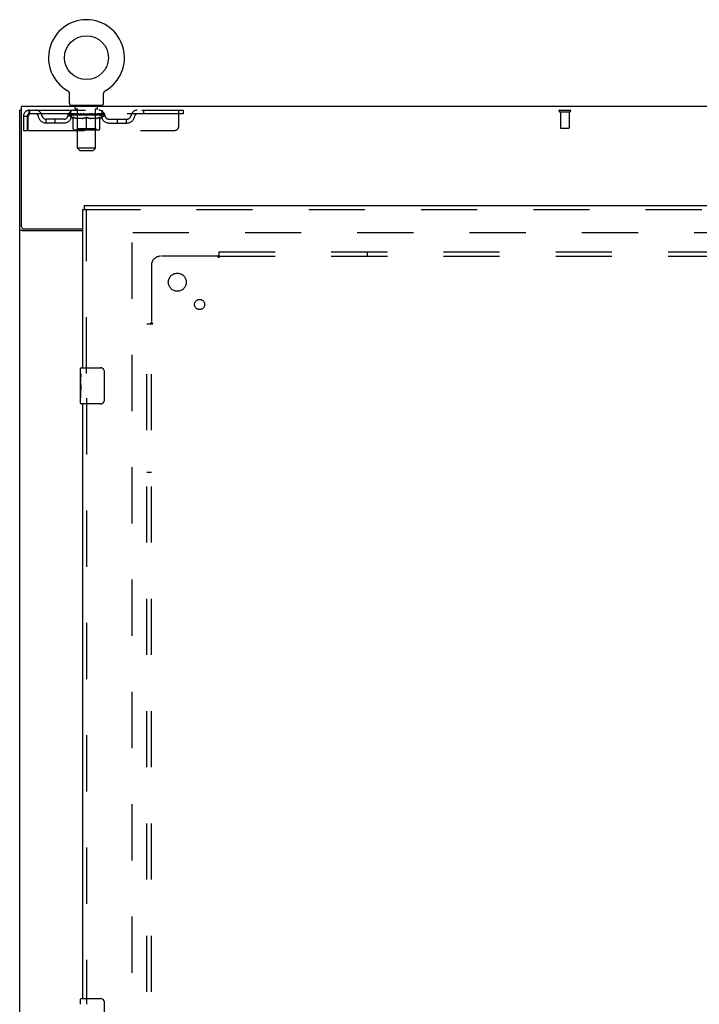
# Model space of a CAD drawing. Header units: inches. Extents: x 0 to 283, y 0 to 183.
# Tile 14 of 81: x 59 to 78, y 103 to 130. Entities that reach past the tile are written whole.
import ezdxf

# ---------------------------------------------------------------- set-up
doc = ezdxf.new("R2010")
doc.units = ezdxf.units.IN
doc.header["$LTSCALE"] = 15.583333
doc.header["$MEASUREMENT"] = 0
doc.linetypes.add('HIDDEN', pattern=[0.2, 0.1, -0.1])
doc.layers.get('0').update_dxf_attribs({"linetype": 'CONTINUOUS'})
for name, color, linetype in [('DEFAULT_2', 8, 'HIDDEN'), ('LEFTHAND_DOOR_ASSEMBLY', 7, 'CONTINUOUS'), ('SUBPANEL', 7, 'CONTINUOUS')]:
    doc.layers.add(name, color=color, linetype=linetype)

msp = doc.modelspace()

# ---------------------------------------------------------------- linework, layer by layer
at = {"color": 7, "linetype": 'Continuous'}
for p, q in [((60.735, 128.203), (60.735, 128.203)), ((60.735, 128.203), (60.738, 128.201)), ((60.738, 128.201), (60.74, 128.199)), ((60.74, 128.199), (60.742, 128.198)), ((60.742, 128.198), (60.745, 128.196)), ((60.745, 128.196), (60.749, 128.193)), ((60.749, 128.193), (60.752, 128.19)), ((60.752, 128.19), (60.755, 128.187)), ((60.755, 128.188), (60.759, 128.184)), ((60.759, 128.185), (60.762, 128.181)), ((60.762, 128.181), (60.765, 128.178)), ((60.764, 128.178), (60.767, 128.175)), ((60.767, 128.175), (60.77, 128.172)), ((60.77, 128.172), (60.773, 128.168)), ((60.773, 128.168), (60.775, 128.164)), ((60.775, 128.164), (60.777, 128.161)), ((60.777, 128.161), (60.78, 128.157)), ((60.78, 128.157), (60.782, 128.153)), ((60.782, 128.153), (60.784, 128.149)), ((60.784, 128.149), (60.785, 128.145)), ((60.785, 128.145), (60.787, 128.141)), ((60.787, 128.141), (60.789, 128.137)), ((60.789, 128.137), (60.79, 128.133)), ((61.751, 128.129), (61.752, 128.133)), ((61.752, 128.133), (61.753, 128.137)), ((61.753, 128.137), (61.755, 128.141)), ((61.755, 128.141), (61.756, 128.145)), ((61.756, 128.145), (61.758, 128.149)), ((61.758, 128.149), (61.76, 128.153)), ((61.76, 128.153), (61.762, 128.157)), ((61.762, 128.157), (61.764, 128.161)), ((61.764, 128.161), (61.767, 128.164)), ((61.767, 128.164), (61.769, 128.168)), ((61.769, 128.168), (61.772, 128.172)), ((61.772, 128.172), (61.775, 128.175)), ((61.774, 128.175), (61.777, 128.178)), ((61.777, 128.178), (61.78, 128.181)), ((61.78, 128.181), (61.783, 128.185)), ((61.783, 128.184), (61.786, 128.188)), ((61.786, 128.187), (61.79, 128.19)), ((61.79, 128.19), (61.793, 128.193)), ((61.793, 128.193), (61.796, 128.196)), ((61.796, 128.196), (61.8, 128.198)), ((61.8, 128.198), (61.802, 128.199)), ((61.8, 128.198), (61.802, 128.199)), ((61.802, 128.199), (61.804, 128.201)), ((61.804, 128.201), (61.807, 128.203)), ((61.807, 128.203), (61.807, 128.203)), ((60.796, 127.846), (60.796, 128.095)), ((61.746, 128.095), (61.746, 128.099)), ((61.746, 127.846), (61.746, 128.095)), ((59.469, 127.652), (59.417, 127.652)), ((60.833, 127.786), (60.833, 127.756)), ((61.708, 127.786), (60.833, 127.786)), ((61.708, 127.786), (61.708, 127.756))]:
    msp.add_line(p, q, dxfattribs=at)
at = {"color": 3, "linetype": 'Continuous'}
for p, q in [((59.417, 59.86), (59.417, 127.652)), ((59.469, 124.42), (59.469, 127.756)), ((137.115, 127.756), (59.469, 127.756)), ((61.167, 124.308), (59.487, 124.308)), ((59.529, 124.36), (61.167, 124.36))]:
    msp.add_line(p, q, dxfattribs=at)
at = {"color": 7, "linetype": 'Continuous'}
for points in [[(60.79, 128.133), (60.791, 128.129), (60.792, 128.125), (60.793, 128.121), (60.794, 128.116), (60.795, 128.112), (60.795, 128.108), (60.796, 128.103), (60.796, 128.099), (60.796, 128.095)], [(61.746, 128.099), (61.746, 128.103), (61.747, 128.108), (61.747, 128.112), (61.748, 128.116), (61.748, 128.121), (61.749, 128.125), (61.751, 128.129)], [(60.796, 128.103), (60.796, 128.099), (60.796, 128.095)], [(61.746, 128.099), (61.746, 128.103), (61.747, 128.108), (61.747, 128.112), (61.748, 128.116)]]:
    msp.add_lwpolyline(points, dxfattribs=at)
at = {"color": 3, "linetype": 'Continuous'}
msp.add_lwpolyline([(59.487, 124.308), (59.485, 124.31), (59.482, 124.311), (59.479, 124.313), (59.476, 124.314), (59.473, 124.316), (59.469, 124.317), (59.465, 124.319), (59.461, 124.32), (59.456, 124.322), (59.452, 124.323), (59.448, 124.324), (59.445, 124.326), (59.441, 124.327), (59.438, 124.328), (59.434, 124.33), (59.432, 124.331), (59.429, 124.333), (59.426, 124.334), (59.424, 124.336), (59.422, 124.338), (59.42, 124.34), (59.419, 124.341), (59.418, 124.343), (59.417, 124.345), (59.417, 124.347), (59.417, 124.349)], dxfattribs=at)
at = {"color": 7, "linetype": 'Continuous'}
msp.add_circle((61.271, 129.11), 0.609, dxfattribs=at)
for centre, radius, start, end in [((61.271, 129.11), 1.054, 300.3993, 239.6007), ((60.856, 127.846), 0.06, 180, 270), ((61.686, 127.846), 0.06, 270, 360)]:
    msp.add_arc(centre, radius, start, end, dxfattribs=at)
at = {"color": 3, "linetype": 'Continuous'}
msp.add_arc((59.529, 124.42), 0.06, 180, 270, dxfattribs=at)
at = {"layer": 'DEFAULT_2', "color": 8, "linetype": 'HIDDEN'}
for p, q in [((60.735, 128.203), (60.735, 128.203)), ((60.74, 128.199), (60.742, 128.198)), ((61.807, 128.203), (61.807, 128.203)), ((59.688, 127.652), (59.688, 127.548)), ((59.688, 127.652), (63.958, 127.652)), ((60.833, 127.548), (60.833, 127.652)), ((60.926, 127.786), (60.926, 127.756)), ((60.961, 127.696), (60.961, 127.776)), ((61.03, 127.686), (60.971, 127.686)), ((61.022, 126.596), (61.022, 127.676)), ((61.571, 127.686), (61.512, 127.686)), ((61.52, 126.596), (61.52, 127.676)), ((61.581, 127.696), (61.581, 127.776)), ((61.616, 127.786), (61.616, 127.756)), ((61.708, 127.548), (61.708, 127.652)), ((62.858, 127.652), (62.858, 127.548)), ((63.833, 127.215), (63.833, 127.652)), ((63.958, 127.652), (63.958, 127.548)), ((74.407, 127.652), (74.691, 127.652)), ((74.407, 127.609), (74.691, 127.609)), ((74.425, 127.609), (74.425, 127.162)), ((74.673, 127.609), (74.673, 127.162)), ((59.521, 127.485), (59.521, 127.09)), ((59.521, 127.485), (59.625, 127.485)), ((59.625, 127.485), (59.625, 127.09)), ((59.655, 127.09), (59.655, 127.485)), ((63.958, 127.548), (59.688, 127.548)), ((60.156, 127.297), (60.156, 127.401)), ((60.639, 127.401), (60.156, 127.401)), ((60.406, 127.297), (60.406, 127.401)), ((60.765, 127.511), (60.765, 127.548)), ((60.892, 127.422), (60.765, 127.511)), ((61.777, 127.511), (60.765, 127.511)), ((60.772, 127.543), (60.772, 127.548)), ((60.779, 127.54), (60.779, 127.543)), ((60.779, 127.54), (61.763, 127.54)), ((60.786, 127.54), (60.786, 127.543)), ((60.787, 127.54), (60.787, 127.543)), ((60.795, 127.543), (60.795, 127.548)), ((60.808, 127.54), (60.808, 127.543)), ((60.81, 127.54), (60.81, 127.543)), ((60.833, 127.543), (60.833, 127.548)), ((60.844, 127.54), (60.844, 127.543)), ((60.846, 127.54), (60.846, 127.543)), ((61.01, 127.543), (60.849, 127.543)), ((60.883, 127.543), (60.883, 127.548)), ((60.884, 127.54), (60.884, 127.543)), ((60.885, 127.54), (60.885, 127.543)), ((60.887, 127.54), (60.887, 127.543)), ((60.892, 127.422), (60.9, 127.422)), ((60.893, 127.54), (60.893, 127.543)), ((60.893, 127.54), (60.893, 127.543)), ((60.896, 127.54), (60.896, 127.543)), ((60.898, 127.54), (60.898, 127.544)), ((60.9, 127.132), (60.9, 127.456)), ((60.902, 127.54), (60.902, 127.543)), ((60.913, 127.54), (60.913, 127.543)), ((60.928, 127.54), (60.928, 127.545)), ((60.928, 127.54), (60.928, 127.543)), ((60.944, 127.54), (60.944, 127.543)), ((60.946, 127.543), (60.946, 127.548)), ((60.953, 127.54), (60.953, 127.543)), ((60.957, 127.54), (60.957, 127.543)), ((60.964, 127.54), (60.964, 127.543)), ((60.973, 127.54), (60.973, 127.546)), ((60.985, 127.54), (60.985, 127.543)), ((60.988, 127.54), (60.988, 127.543)), ((61.01, 127.54), (61.01, 127.543)), ((61.063, 127.543), (61.014, 127.543)), ((61.158, 127.422), (61.014, 127.422)), ((61.018, 127.543), (61.018, 127.548)), ((61.021, 127.134), (61.021, 127.508)), ((61.023, 127.54), (61.023, 127.543)), ((61.027, 127.54), (61.027, 127.543)), ((61.032, 127.54), (61.032, 127.547)), ((61.035, 127.54), (61.035, 127.543)), ((61.044, 127.54), (61.044, 127.543)), ((61.063, 127.54), (61.063, 127.543)), ((61.123, 127.543), (61.076, 127.543)), ((61.092, 127.54), (61.092, 127.543)), ((61.098, 127.543), (61.098, 127.548)), ((61.101, 127.54), (61.101, 127.543)), ((61.103, 127.54), (61.103, 127.548)), ((61.105, 127.54), (61.105, 127.543)), ((61.111, 127.54), (61.111, 127.543)), ((61.123, 127.54), (61.123, 127.543)), ((61.187, 127.543), (61.144, 127.543)), ((61.154, 127.54), (61.154, 127.543)), ((61.179, 127.543), (61.271, 127.548)), ((61.183, 127.543), (61.183, 127.548)), ((61.183, 127.543), (61.183, 127.548)), ((61.183, 127.548), (61.183, 127.548)), ((61.183, 127.54), (61.183, 127.543)), ((61.187, 127.54), (61.187, 127.543)), ((61.187, 127.54), (61.187, 127.543)), ((61.188, 127.54), (61.188, 127.543)), ((61.254, 127.543), (61.216, 127.543)), ((61.22, 127.54), (61.22, 127.543)), ((61.254, 127.54), (61.254, 127.543)), ((61.269, 127.543), (61.269, 127.543)), ((61.269, 127.54), (61.269, 127.543)), ((61.269, 127.54), (61.269, 127.543)), ((61.271, 127.543), (61.271, 127.548)), ((61.271, 127.102), (61.271, 127.457)), ((61.273, 127.54), (61.273, 127.543)), ((61.273, 127.54), (61.273, 127.543)), ((61.273, 127.543), (61.273, 127.543)), ((61.275, 127.543), (61.326, 127.543)), ((61.288, 127.54), (61.288, 127.543)), ((61.3, 127.543), (61.3, 127.546)), ((61.3, 127.546), (61.362, 127.543)), ((61.317, 127.543), (61.317, 127.545)), ((61.322, 127.54), (61.322, 127.543)), ((61.354, 127.54), (61.354, 127.543)), ((61.354, 127.54), (61.354, 127.543)), ((61.354, 127.543), (61.398, 127.543)), ((61.355, 127.54), (61.355, 127.543)), ((61.358, 127.543), (61.358, 127.548)), ((61.358, 127.548), (61.359, 127.548)), ((61.358, 127.54), (61.358, 127.543)), ((61.359, 127.543), (61.359, 127.548)), ((61.528, 127.422), (61.384, 127.422)), ((61.388, 127.54), (61.388, 127.543)), ((61.419, 127.54), (61.419, 127.543)), ((61.419, 127.543), (61.466, 127.543)), ((61.431, 127.54), (61.431, 127.543)), ((61.437, 127.54), (61.437, 127.543)), ((61.439, 127.54), (61.439, 127.548)), ((61.441, 127.54), (61.441, 127.543)), ((61.444, 127.543), (61.444, 127.548)), ((61.45, 127.54), (61.45, 127.543)), ((61.479, 127.54), (61.479, 127.543)), ((61.479, 127.543), (61.528, 127.543)), ((61.498, 127.54), (61.498, 127.543)), ((61.507, 127.54), (61.507, 127.543)), ((61.51, 127.54), (61.51, 127.547)), ((61.515, 127.54), (61.515, 127.543)), ((61.519, 127.54), (61.519, 127.543)), ((61.521, 127.134), (61.521, 127.508)), ((61.524, 127.543), (61.524, 127.548)), ((61.532, 127.54), (61.532, 127.543)), ((61.532, 127.543), (61.693, 127.543)), ((61.554, 127.54), (61.554, 127.543)), ((61.556, 127.54), (61.556, 127.543)), ((61.569, 127.54), (61.569, 127.546)), ((61.578, 127.54), (61.578, 127.543)), ((61.585, 127.54), (61.585, 127.543)), ((61.589, 127.54), (61.589, 127.543)), ((61.596, 127.543), (61.596, 127.548)), ((61.597, 127.54), (61.597, 127.543)), ((61.614, 127.54), (61.614, 127.545)), ((61.614, 127.54), (61.614, 127.543)), ((61.629, 127.54), (61.629, 127.543)), ((61.64, 127.54), (61.64, 127.543)), ((61.641, 127.132), (61.641, 127.456)), ((61.641, 127.422), (61.65, 127.422)), ((61.643, 127.54), (61.643, 127.544)), ((61.646, 127.54), (61.646, 127.543)), ((61.649, 127.54), (61.649, 127.543)), ((61.649, 127.54), (61.649, 127.543)), ((61.65, 127.422), (61.777, 127.511)), ((61.655, 127.54), (61.655, 127.543)), ((61.657, 127.54), (61.657, 127.543)), ((61.658, 127.54), (61.658, 127.543)), ((61.659, 127.543), (61.659, 127.548)), ((61.696, 127.54), (61.696, 127.543)), ((61.698, 127.54), (61.698, 127.543)), ((61.709, 127.543), (61.709, 127.548)), ((61.732, 127.54), (61.732, 127.543)), ((61.734, 127.54), (61.734, 127.543)), ((61.747, 127.543), (61.747, 127.548)), ((61.755, 127.54), (61.755, 127.543)), ((61.755, 127.54), (61.755, 127.543)), ((61.763, 127.54), (61.763, 127.543)), ((61.769, 127.543), (61.769, 127.548)), ((61.777, 127.511), (61.777, 127.548)), ((61.903, 127.401), (62.385, 127.401)), ((62.135, 127.297), (62.135, 127.401)), ((62.385, 127.297), (62.385, 127.401)), ((59.521, 127.09), (59.625, 127.09)), ((59.655, 127.09), (63.708, 127.09)), ((60.639, 127.297), (60.156, 127.297)), ((61.612, 127.102), (60.93, 127.102)), ((61.021, 127.134), (60.989, 127.102)), ((61.521, 127.134), (61.021, 127.134)), ((61.521, 127.134), (61.553, 127.102)), ((61.903, 127.297), (62.385, 127.297)), ((74.435, 127.152), (74.663, 127.152)), ((61.082, 126.536), (61.022, 126.596)), ((61.52, 126.596), (61.022, 126.596)), ((61.082, 126.536), (61.46, 126.536)), ((61.46, 126.536), (61.52, 126.596)), ((62.542, 63.204), (62.542, 124.308)), ((62.556, 124.256), (96.646, 124.256))]:
    msp.add_line(p, q, dxfattribs=at)
for points in [[(59.688, 127.652), (59.686, 127.651), (59.683, 127.648), (59.681, 127.643), (59.678, 127.636), (59.676, 127.627), (59.674, 127.616), (59.671, 127.603), (59.669, 127.589), (59.667, 127.574), (59.664, 127.558), (59.662, 127.54), (59.66, 127.522), (59.657, 127.504), (59.655, 127.485)], [(59.688, 127.548), (59.686, 127.548), (59.683, 127.547), (59.681, 127.545), (59.678, 127.542), (59.676, 127.539), (59.674, 127.535), (59.671, 127.53), (59.669, 127.525), (59.667, 127.519), (59.664, 127.513), (59.662, 127.506), (59.66, 127.499), (59.655, 127.485)], [(60.9, 127.456), (60.921, 127.448), (60.941, 127.441), (60.961, 127.435), (60.981, 127.43), (61.001, 127.425), (61.02, 127.422)], [(61.014, 127.422), (60.995, 127.426), (60.977, 127.43), (60.958, 127.435), (60.939, 127.441), (60.92, 127.448), (60.9, 127.456)], [(61.15, 127.422), (61.17, 127.425), (61.19, 127.43), (61.21, 127.435), (61.23, 127.442), (61.25, 127.449), (61.271, 127.457)], [(61.271, 127.455), (61.251, 127.448), (61.232, 127.441), (61.214, 127.435), (61.195, 127.43), (61.176, 127.425), (61.158, 127.422)], [(61.271, 127.457), (61.292, 127.449), (61.312, 127.442), (61.332, 127.435), (61.352, 127.43), (61.372, 127.425), (61.392, 127.422)], [(61.384, 127.422), (61.365, 127.425), (61.347, 127.43), (61.328, 127.435), (61.309, 127.441), (61.29, 127.448), (61.271, 127.455)], [(61.522, 127.422), (61.541, 127.425), (61.561, 127.43), (61.581, 127.435), (61.601, 127.441), (61.621, 127.449), (61.641, 127.456)], [(61.641, 127.456), (61.622, 127.448), (61.603, 127.441), (61.584, 127.435), (61.565, 127.43), (61.546, 127.425), (61.528, 127.422)]]:
    msp.add_lwpolyline(points, dxfattribs=at)
for centre, radius, start, end in [((59.688, 127.485), 0.167, 90, 180), ((59.867, 127.485), 0.167, 8.0716, 90), ((60.928, 127.485), 0.167, 90, 171.9284), ((60.951, 127.776), 0.01, 0, 90), ((60.971, 127.696), 0.01, 180, 270), ((61.012, 127.676), 0.01, 0, 90), ((61.53, 127.676), 0.01, 90, 180), ((61.571, 127.696), 0.01, 270, 360), ((61.591, 127.776), 0.01, 90, 180), ((61.613, 127.485), 0.167, 8.0716, 90), ((62.675, 127.485), 0.167, 90, 171.9284), ((74.407, 127.631), 0.0215, 90, 270), ((74.691, 127.631), 0.0215, 270, 90), ((59.688, 127.485), 0.063, 90, 180), ((59.868, 127.486), 0.0625, 7.9863, 90), ((60.156, 127.526), 0.229, 187.9863, 270), ((60.156, 127.526), 0.125, 188.0716, 270), ((60.639, 127.526), 0.125, 270, 351.9284), ((60.639, 127.526), 0.229, 270, 352.0137), ((60.928, 127.486), 0.0625, 90, 172.0137), ((60.989, 127.508), 0.0318, 0, 90), ((61.553, 127.508), 0.0318, 90, 180), ((61.614, 127.486), 0.0625, 7.9863, 90), ((61.903, 127.526), 0.229, 187.9863, 270), ((61.903, 127.526), 0.125, 188.0716, 270), ((62.385, 127.526), 0.125, 270, 351.9284), ((62.385, 127.526), 0.229, 270, 352.0137), ((62.674, 127.486), 0.0625, 90, 172.0137), ((60.93, 127.132), 0.0296, 180, 270), ((61.612, 127.132), 0.0296, 270, 360), ((63.708, 127.215), 0.125, 270, 360), ((74.435, 127.162), 0.01, 180, 270), ((74.663, 127.162), 0.01, 270, 360)]:
    msp.add_arc(centre, radius, start, end, dxfattribs=at)
for centre, major_axis, ratio, start_param, end_param in [((61.271, 127.548), (0.506, 0.005), 0.05963, 2.96643, 3.140963), ((60.749, 127.539), (0.158, 0), 0.060556, 0.430652, 1.470503), ((61.271, 127.548), (0.506, 0), 0.060556, -3.141593, -2.96706), ((60.749, 127.533), (0.158, 0.002), 0.05963, 1.376596, 1.469874), ((61.271, 127.548), (0.506, 0.011), 0.05688, 2.791345, 2.965878), ((60.729, 127.539), (0.158, 0.002), 0.05963, 0.25549, 1.295341), ((60.784, 127.539), (0.158, -0.002), 0.05963, 0.605815, 1.645666), ((61.271, 127.548), (0.506, -0.005), 0.05963, -2.96643, -2.791898), ((60.784, 127.533), (0.158, 0), 0.060556, 1.551758, 1.645036), ((60.729, 127.533), (0.158, 0.003), 0.05688, 1.20151, 1.294789), ((60.785, 127.535), (0.131, 0.001), 0.05963, 1.065228, 1.614276), ((60.769, 127.535), (0.131, 0.003), 0.05688, 0.890143, 1.43919), ((60.816, 127.535), (0.131, 0), 0.060556, 1.240391, 1.789438), ((61.271, 127.548), (0.506, 0.015), 0.052395, 2.616403, 2.790936), ((60.726, 127.539), (0.158, 0.003), 0.05688, 0.080405, 1.120256), ((60.834, 127.539), (0.158, -0.003), 0.05688, 0.7809, 1.820751), ((61.271, 127.548), (0.506, -0.011), 0.05688, -2.791345, -2.616812), ((60.834, 127.533), (0.158, -0.002), 0.05963, 1.72692, 1.820198), ((60.726, 127.533), (0.158, 0.005), 0.052395, 1.026568, 1.119847), ((60.769, 127.535), (0.131, 0.004), 0.052395, 0.715201, 1.264248), ((60.86, 127.535), (0.131, -0.001), 0.05963, 1.415553, 1.9646), ((61.271, 127.548), (0.506, 0.02), 0.046319, 2.441654, 2.616187), ((60.898, 127.539), (0.158, -0.005), 0.052395, 0.955842, 1.995693), ((60.74, 127.539), (0.158, 0.005), 0.052395, -0.094537, 0.945314), ((61.271, 127.548), (0.506, -0.015), 0.052395, -2.616403, -2.44187), ((60.898, 127.533), (0.158, -0.003), 0.05688, 1.902006, 1.995284), ((60.74, 127.533), (0.158, 0.006), 0.046319, 0.851819, 0.945098), ((60.784, 127.535), (0.131, 0.005), 0.046319, 0.540452, 1.089499), ((60.917, 127.535), (0.131, -0.003), 0.05688, 1.590638, 2.139686), ((61.271, 127.548), (0.506, 0.024), 0.038841, 2.267123, 2.441656), ((60.972, 127.539), (0.158, -0.006), 0.046319, 1.130591, 2.170442), ((60.77, 127.539), (0.158, 0.006), 0.046319, -0.269286, 0.770565), ((61.271, 127.548), (0.506, -0.02), 0.046319, -2.441654, -2.267121), ((60.972, 127.533), (0.158, -0.005), 0.052395, 2.076947, 2.170226), ((60.77, 127.533), (0.158, 0.007), 0.038841, 0.677289, 0.770567), ((60.813, 127.535), (0.131, 0.006), 0.038841, 0.365921, 0.914969), ((60.984, 127.535), (0.131, -0.004), 0.052395, 1.76558, 2.314627), ((61.271, 127.548), (0.506, 0.027), 0.030195, 2.09281, 2.267343), ((61.056, 127.539), (0.158, -0.007), 0.038841, 1.305122, 2.344973), ((60.815, 127.539), (0.158, 0.007), 0.038841, -0.443817, 0.596034), ((61.271, 127.548), (0.506, -0.024), 0.038841, -2.267123, -2.092591), ((61.056, 127.533), (0.158, -0.006), 0.046319, 2.251696, 2.344975), ((60.815, 127.533), (0.158, 0.008), 0.030195, 0.502975, 0.596254), ((60.856, 127.535), (0.131, 0.007), 0.030195, 0.191608, 0.740655), ((61.061, 127.535), (0.131, -0.005), 0.046319, 1.940329, 2.489376), ((60.873, 127.539), (0.158, 0.008), 0.030195, -0.61813, 0.421721), ((61.271, 127.548), (0.506, 0.029), 0.020645, 1.918687, 2.09322), ((61.146, 127.539), (0.158, -0.008), 0.030195, 1.479435, 2.519286), ((61.271, 127.548), (0.506, -0.027), 0.030195, -2.09281, -1.918277), ((61.146, 127.533), (0.158, -0.007), 0.038841, 2.426227, 2.519505), ((60.873, 127.533), (0.158, 0.009), 0.020645, 0.328852, 0.422131), ((60.913, 127.535), (0.131, 0.007), 0.020645, 0.017485, 0.566532), ((61.144, 127.535), (0.131, -0.006), 0.038841, 2.11486, 2.663907), ((60.944, 127.539), (0.158, 0.009), 0.020645, -0.792253, 0.247598), ((61.271, 127.548), (0.506, 0.03), 0.010478, 1.744704, 1.919237), ((61.24, 127.539), (0.158, -0.009), 0.020645, 1.653558, 2.693409), ((61.271, 127.548), (0.506, -0.029), 0.020645, -1.918687, -1.744154), ((61.24, 127.533), (0.158, -0.008), 0.030195, 2.60054, 2.693819), ((60.944, 127.533), (0.158, 0.009), 0.010478, 0.154869, 0.248148), ((60.979, 127.535), (0.131, 0.008), 0.010478, 6.126688, 6.675735), ((61.23, 127.535), (0.131, -0.007), 0.030195, 2.289173, 2.83822), ((61.025, 127.539), (0.158, 0.009), 0.010478, -0.966236, -0.000846), ((61.335, 127.539), (0.158, -0.009), 0.010478, 1.827541, 2.867392), ((61.271, 127.548), (0.506, -0.03), 0.010478, -1.744704, -1.563007), ((61.335, 127.533), (0.158, -0.009), 0.020645, 2.774664, 2.867942), ((61.318, 127.535), (0.131, -0.007), 0.020645, 2.463296, 3.012344), ((61.206, 127.539), (0.158, 0.009), 0.010478, 0.274201, 1.314052), ((61.138, 127.535), (0.131, 0.008), 0.010478, -0.000483, 0.504314), ((61.113, 127.533), (0.158, 0.009), 0.010478, 0.099668, 0.192946), ((61.271, 127.548), (0.506, 0.03), 0.010478, -1.571421, -1.396888), ((61.429, 127.533), (0.158, -0.009), 0.010478, 2.74231, 2.948646), ((61.404, 127.535), (0.131, -0.008), 0.010478, 2.637279, 3.14189), ((61.301, 127.539), (0.158, 0.009), 0.020645, 0.448184, 1.488034), ((61.224, 127.535), (0.131, 0.007), 0.020645, 0.129249, 0.678296), ((61.206, 127.533), (0.158, 0.009), 0.020645, 0.273651, 0.366929), ((61.517, 127.539), (0.158, -0.009), 0.010478, -3.140747, -2.175357), ((61.271, 127.548), (0.506, 0.029), 0.020645, -1.397439, -1.222906), ((61.271, 127.548), (0.506, -0.03), 0.010478, 1.222355, 1.396888), ((61.395, 127.539), (0.158, 0.008), 0.030195, 0.622307, 1.662158), ((61.312, 127.535), (0.131, 0.007), 0.030195, 0.303372, 0.852419), ((61.562, 127.535), (0.131, -0.008), 0.010478, 2.749043, 3.29809), ((61.598, 127.539), (0.158, -0.009), 0.020645, 2.893995, 3.933846), ((61.301, 127.533), (0.158, 0.008), 0.030195, 0.447774, 0.541052), ((61.598, 127.533), (0.158, -0.009), 0.010478, 2.893445, 2.986723), ((61.271, 127.548), (0.506, 0.027), 0.030195, -1.223315, -1.048783), ((61.271, 127.548), (0.506, -0.029), 0.020645, 1.048373, 1.222906), ((61.486, 127.539), (0.158, 0.007), 0.038841, 0.79662, 1.836471), ((61.398, 127.535), (0.131, 0.006), 0.038841, 0.477686, 1.026733), ((61.629, 127.535), (0.131, -0.007), 0.020645, 2.57506, 3.124108), ((61.668, 127.539), (0.158, -0.008), 0.030195, 2.719872, 3.759723), ((61.57, 127.539), (0.158, 0.006), 0.046319, 0.971151, 2.011002), ((61.395, 127.533), (0.158, 0.007), 0.038841, 0.622087, 0.715366), ((61.668, 127.533), (0.158, -0.009), 0.020645, 2.719462, 2.812741), ((61.271, 127.548), (0.506, 0.024), 0.038841, -1.049002, -0.874469), ((61.271, 127.548), (0.506, -0.027), 0.030195, 0.87425, 1.048783), ((61.481, 127.535), (0.131, 0.005), 0.046319, 0.652216, 1.201263), ((61.644, 127.539), (0.158, 0.005), 0.052395, 1.1459, 2.185751), ((61.685, 127.535), (0.131, -0.007), 0.030195, 2.400937, 2.949985), ((61.727, 127.539), (0.158, -0.007), 0.038841, 2.545558, 3.585409), ((61.557, 127.535), (0.131, 0.004), 0.052395, 0.826965, 1.376012), ((61.486, 127.533), (0.158, 0.006), 0.046319, 0.796618, 0.889896), ((61.727, 127.533), (0.158, -0.008), 0.030195, 2.545339, 2.638617), ((61.708, 127.539), (0.158, 0.003), 0.05688, 1.320842, 2.360692), ((61.271, 127.548), (0.506, 0.02), 0.046319, -0.874471, -0.699939), ((61.271, 127.548), (0.506, -0.024), 0.038841, 0.699936, 0.874469), ((61.772, 127.539), (0.158, -0.006), 0.046319, 2.371028, 3.410879), ((61.729, 127.535), (0.131, -0.006), 0.038841, 2.226624, 2.775671), ((61.758, 127.539), (0.158, 0.002), 0.05963, 1.495927, 2.535778), ((61.625, 127.535), (0.131, 0.003), 0.05688, 1.001907, 1.550954), ((61.802, 127.539), (0.158, -0.005), 0.052395, 2.196279, 3.23613), ((61.57, 127.533), (0.158, 0.005), 0.052395, 0.971367, 1.064645), ((61.758, 127.535), (0.131, -0.005), 0.046319, 2.052093, 2.601141), ((61.793, 127.539), (0.158, 0), 0.060556, 1.671089, 2.71094), ((61.772, 127.533), (0.158, -0.007), 0.038841, 2.371026, 2.464304), ((61.815, 127.539), (0.158, -0.003), 0.05688, 2.021337, 3.061188), ((61.271, 127.548), (0.506, 0.015), 0.052395, -0.699723, -0.52519), ((61.271, 127.548), (0.506, -0.02), 0.046319, 0.525406, 0.699939), ((61.812, 127.539), (0.158, -0.002), 0.05963, 1.846251, 2.886102), ((61.682, 127.535), (0.131, 0.001), 0.05963, 1.176993, 1.72604), ((61.773, 127.535), (0.131, -0.004), 0.052395, 1.877344, 2.426392), ((61.726, 127.535), (0.131, 0), 0.060556, 1.352155, 1.901202), ((61.772, 127.535), (0.131, -0.003), 0.05688, 1.702402, 2.25145), ((61.757, 127.535), (0.131, -0.001), 0.05963, 1.527317, 2.076364), ((61.644, 127.533), (0.158, 0.003), 0.05688, 1.146309, 1.239587), ((61.802, 127.533), (0.158, -0.006), 0.046319, 2.196495, 2.289773), ((61.271, 127.548), (0.506, 0.011), 0.05688, -0.524781, -0.350248), ((61.271, 127.548), (0.506, -0.015), 0.052395, 0.350657, 0.52519), ((61.708, 127.533), (0.158, 0.002), 0.05963, 1.321394, 1.414673), ((61.815, 127.533), (0.158, -0.005), 0.052395, 2.021746, 2.115024), ((61.271, 127.548), (0.506, 0.005), 0.05963, -0.349695, -0.175162), ((61.271, 127.548), (0.506, -0.011), 0.05688, 0.175715, 0.350248), ((61.758, 127.533), (0.158, 0), 0.060556, 1.496556, 1.589835), ((61.812, 127.533), (0.158, -0.003), 0.05688, 1.846804, 1.940083), ((61.793, 127.533), (0.158, -0.002), 0.05963, 1.671719, 1.764997), ((61.271, 127.548), (0.506, 0), 0.060556, -0.174533, 0), ((61.271, 127.548), (0.506, -0.005), 0.05963, 0.000629, 0.175162)]:
    msp.add_ellipse(centre, major_axis=major_axis, ratio=ratio, start_param=start_param, end_param=end_param, dxfattribs=at)
at = {"layer": 'LEFTHAND_DOOR_ASSEMBLY', "color": 3, "linetype": 'Continuous'}
for p, q in [((61.167, 120.506), (61.167, 124.902)), ((61.209, 125.006), (97.312, 125.006)), ((61.167, 103.006), (61.167, 119.506))]:
    msp.add_line(p, q, dxfattribs=at)
at = {"layer": 'LEFTHAND_DOOR_ASSEMBLY', "color": 7, "linetype": 'Continuous'}
for p, q in [((61.167, 124.902), (61.209, 124.902)), ((61.209, 125.006), (61.209, 124.902)), ((61.107, 120.346), (61.107, 120.491)), ((61.122, 120.506), (61.662, 120.506)), ((61.107, 120.088), (61.107, 120.345)), ((61.113, 120.289), (61.107, 120.289)), ((61.114, 120.121), (61.114, 120.258)), ((61.762, 120.406), (61.762, 119.606)), ((61.107, 120.121), (61.114, 120.121)), ((61.107, 119.521), (61.107, 120.085)), ((61.108, 120.059), (61.107, 120.059)), ((61.107, 119.927), (61.113, 119.927)), ((61.107, 119.891), (61.114, 119.891)), ((61.107, 119.828), (61.114, 119.828)), ((61.107, 119.66), (61.114, 119.66)), ((61.114, 119.66), (61.114, 119.891)), ((61.662, 119.506), (61.122, 119.506)), ((61.122, 103.006), (61.662, 103.006)), ((61.107, 102.846), (61.107, 102.991)), ((61.762, 102.906), (61.762, 102.106))]:
    msp.add_line(p, q, dxfattribs=at)
at = {"layer": 'LEFTHAND_DOOR_ASSEMBLY', "color": 8, "linetype": 'HIDDEN'}
for p, q in [((61.209, 124.902), (97.312, 124.902)), ((61.271, 120.351), (61.271, 124.902)), ((61.271, 119.661), (61.271, 102.851))]:
    msp.add_line(p, q, dxfattribs=at)
at = {"layer": 'LEFTHAND_DOOR_ASSEMBLY', "color": 7, "linetype": 'Continuous'}
for points in [[(61.107, 120.346), (61.107, 120.342), (61.107, 120.337), (61.108, 120.332), (61.11, 120.319)], [(61.11, 120.319), (61.111, 120.311), (61.111, 120.303), (61.112, 120.294)], [(61.112, 120.294), (61.113, 120.285), (61.113, 120.276), (61.114, 120.267), (61.114, 120.258)], [(61.755, 120.442), (61.757, 120.437), (61.759, 120.431), (61.76, 120.425), (61.761, 120.419), (61.762, 120.413), (61.762, 120.406)], [(61.107, 120.088), (61.107, 120.08), (61.108, 120.071), (61.108, 120.061)], [(61.108, 120.061), (61.111, 120.027), (61.112, 120.015), (61.113, 120.002), (61.113, 119.99), (61.114, 119.977), (61.114, 119.964), (61.114, 119.951), (61.113, 119.939), (61.113, 119.926), (61.112, 119.914), (61.111, 119.902)], [(61.762, 119.606), (61.762, 119.6), (61.761, 119.594), (61.76, 119.588), (61.759, 119.582), (61.757, 119.576), (61.755, 119.57)], [(61.755, 102.942), (61.757, 102.937), (61.759, 102.931), (61.76, 102.925), (61.761, 102.919), (61.762, 102.913), (61.762, 102.906)]]:
    msp.add_lwpolyline(points, dxfattribs=at)
for centre, radius, start, end in [((61.122, 120.491), 0.015, 90, 180), ((61.662, 120.406), 0.1, 21.1999, 90), ((61.122, 119.521), 0.015, 180, 270), ((61.662, 119.606), 0.1, 270, 338.7946), ((61.122, 102.991), 0.015, 90, 180), ((61.662, 102.906), 0.1, 21.1999, 90)]:
    msp.add_arc(centre, radius, start, end, dxfattribs=at)
msp.add_ellipse((61.37, 119.922), major_axis=(0.263, 0), ratio=0.432808, start_param=3.141593, end_param=3.321581, dxfattribs=at)
at = {"layer": 'SUBPANEL', "color": 8, "linetype": 'HIDDEN'}
for p, q in [((64.913, 123.6), (63.323, 123.6)), ((64.931, 123.619), (64.924, 123.612)), ((64.948, 123.725), (64.948, 123.639)), ((64.948, 123.725), (131.636, 123.725)), ((64.948, 123.639), (64.948, 123.559)), ((64.948, 123.6), (131.636, 123.6)), ((69.073, 123.6), (69.073, 123.725)), ((63.073, 123.35), (63.073, 121.76)), ((62.948, 65.788), (62.948, 121.725)), ((62.948, 121.725), (63.035, 121.725)), ((63.035, 121.725), (63.114, 121.725)), ((63.073, 65.788), (63.073, 121.725)), ((63.073, 117.6), (62.948, 117.6))]:
    msp.add_line(p, q, dxfattribs=at)
for points in [[(64.924, 123.612), (64.922, 123.61), (64.92, 123.608), (64.918, 123.605), (64.916, 123.604), (64.914, 123.602), (64.913, 123.6)], [(64.926, 123.581), (64.923, 123.585), (64.922, 123.588), (64.92, 123.59), (64.919, 123.592), (64.917, 123.594), (64.916, 123.596), (64.914, 123.598), (64.913, 123.6)], [(64.948, 123.559), (64.946, 123.56), (64.945, 123.561), (64.943, 123.561), (64.941, 123.562), (64.94, 123.563), (64.938, 123.565), (64.937, 123.566), (64.935, 123.568), (64.934, 123.569), (64.932, 123.571), (64.931, 123.573), (64.93, 123.574), (64.928, 123.576), (64.927, 123.579), (64.926, 123.581)], [(64.948, 123.639), (64.946, 123.636), (64.945, 123.634), (64.943, 123.632), (64.941, 123.629), (64.939, 123.627), (64.938, 123.626), (64.936, 123.624), (64.934, 123.622), (64.933, 123.62), (64.931, 123.619)], [(63.035, 121.725), (63.037, 121.727), (63.039, 121.729), (63.042, 121.73), (63.044, 121.732), (63.046, 121.734), (63.048, 121.735), (63.049, 121.737), (63.051, 121.739), (63.053, 121.74), (63.054, 121.742), (63.06, 121.747)], [(63.06, 121.747), (63.062, 121.749), (63.064, 121.751), (63.066, 121.753), (63.068, 121.755), (63.07, 121.757), (63.071, 121.759), (63.073, 121.76)], [(63.088, 121.75), (63.086, 121.752), (63.083, 121.753), (63.081, 121.755), (63.079, 121.756), (63.077, 121.758), (63.075, 121.759), (63.073, 121.76)], [(63.114, 121.725), (63.113, 121.727), (63.113, 121.729), (63.112, 121.73), (63.111, 121.732), (63.11, 121.733), (63.109, 121.735), (63.107, 121.736), (63.106, 121.738), (63.104, 121.739), (63.102, 121.741), (63.101, 121.742), (63.099, 121.743), (63.097, 121.745), (63.095, 121.746), (63.092, 121.747), (63.088, 121.75)]]:
    msp.add_lwpolyline(points, dxfattribs=at)
for centre, radius in [((63.792, 122.881), 0.25), ((64.411, 122.263), 0.141)]:
    msp.add_circle(centre, radius, dxfattribs=at)
msp.add_arc((63.323, 123.35), 0.25, 90, 180, dxfattribs=at)

doc.saveas('drawing.dxf')
